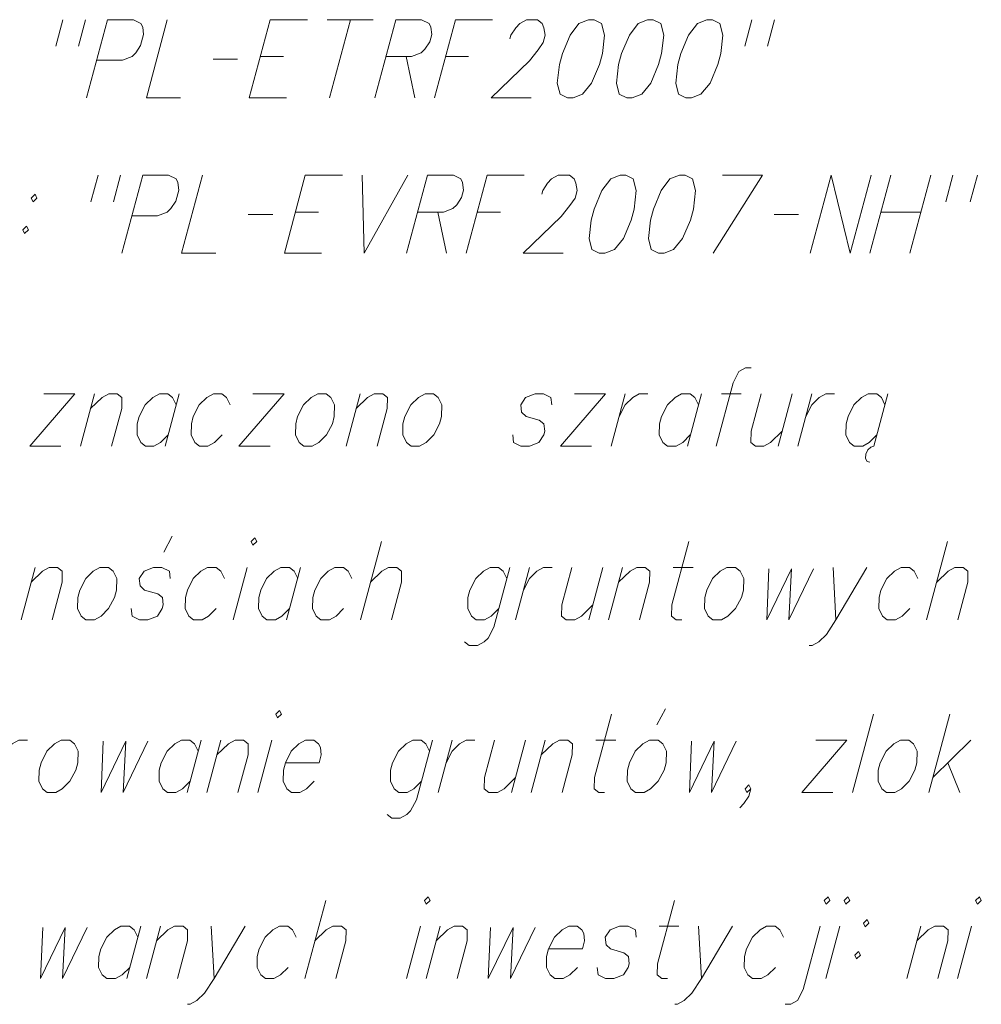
# Model space of a CAD drawing. Header units: metres. Extents: x 5555129 to 5555568, y 5636170 to 5636517.
# Tile 103 of 162: x 5555362 to 5555371, y 5636498 to 5636507. Entities that reach past the tile are written whole.
import ezdxf

# ---------------------------------------------------------------- set-up
doc = ezdxf.new("R2010")
doc.units = ezdxf.units.M
doc.header["$MEASUREMENT"] = 0
doc.layers.add('#RAMKA', color=7, linetype='Continuous', lineweight=18)

# ---------------------------------------------------------------- blocks, each defined once
blk = doc.blocks.new('*U908')
at = {"layer": '#RAMKA', "color": 7, "linetype": 'ByBlock', "lineweight": 18}
blk.add_line((5555362.491, 5636501.9362), (5555362.3674, 5636501.4751), dxfattribs=at)
at = {"layer": '#RAMKA', "color": 7, "linetype": 'ByBlock', "lineweight": 18, "flags": 128}
blk.add_lwpolyline([(5555362.4561, 5636501.806), (5555362.5569, 5636501.9037), (5555362.6154, 5636501.9362), (5555362.69, 5636501.9362), (5555362.731, 5636501.9037), (5555362.7297, 5636501.806), (5555362.641, 5636501.4751)], dxfattribs=at)
blk = doc.blocks.new('*U909')
at = {"layer": '#RAMKA', "color": 7, "linetype": 'ByBlock', "lineweight": 18}
blk.add_line((5555363.6259, 5636502.0718), (5555363.701, 5636502.2129), dxfattribs=at)
at = {"layer": '#RAMKA', "color": 7, "linetype": 'ByBlock', "lineweight": 18, "flags": 128}
blk.add_lwpolyline([(5555363.6836, 5636501.8386), (5555363.6761, 5636501.9037), (5555363.6103, 5636501.9362), (5555363.5356, 5636501.9362), (5555363.4523, 5636501.9037), (5555363.41, 5636501.8386), (5555363.4174, 5636501.7735), (5555363.457, 5636501.7355), (5555363.5726, 5636501.7029), (5555363.6136, 5636501.6704), (5555363.6211, 5636501.6053), (5555363.6123, 5636501.5727), (5555363.57, 5636501.5076), (5555363.4867, 5636501.4751), (5555363.4121, 5636501.4751), (5555363.3462, 5636501.5076), (5555363.3387, 5636501.5727)], dxfattribs=at)
blk = doc.blocks.new('*U910')
at = {"layer": '#RAMKA', "color": 7, "linetype": 'ByBlock', "lineweight": 18}
blk.add_line((5555364.3605, 5636501.9362), (5555364.237, 5636501.4751), dxfattribs=at)
at = {"layer": '#RAMKA', "color": 7, "linetype": 'ByBlock', "lineweight": 18, "flags": 128}
blk.add_lwpolyline([(5555364.3967, 5636502.1641), (5555364.4129, 5636502.1315), (5555364.4465, 5636502.1641), (5555364.4303, 5636502.1966), (5555364.3967, 5636502.1641)], dxfattribs=at)
blk = doc.blocks.new('*U911')
at = {"layer": '#RAMKA', "color": 7, "linetype": 'ByBlock', "lineweight": 18}
blk.add_line((5555364.8331, 5636501.9362), (5555364.7096, 5636501.4751), dxfattribs=at)
at = {"layer": '#RAMKA', "color": 7, "linetype": 'ByBlock', "lineweight": 18, "flags": 128}
blk.add_lwpolyline([(5555364.807, 5636501.8386), (5555364.7747, 5636501.9037), (5555364.7336, 5636501.9362), (5555364.659, 5636501.9362), (5555364.6005, 5636501.9037), (5555364.5334, 5636501.8386), (5555364.4809, 5636501.7355), (5555364.4634, 5636501.6704), (5555364.4621, 5636501.5727), (5555364.4944, 5636501.5076), (5555364.5354, 5636501.4751), (5555364.6101, 5636501.4751), (5555364.6685, 5636501.5076), (5555364.7357, 5636501.5727)], dxfattribs=at)
blk = doc.blocks.new('*U912')
at = {"layer": '#RAMKA', "color": 7, "linetype": 'ByBlock', "lineweight": 18}
blk.add_line((5555365.545, 5636502.1641), (5555365.3604, 5636501.4751), dxfattribs=at)
at = {"layer": '#RAMKA', "color": 7, "linetype": 'ByBlock', "lineweight": 18, "flags": 128}
blk.add_lwpolyline([(5555365.449, 5636501.806), (5555365.5498, 5636501.9037), (5555365.6083, 5636501.9362), (5555365.6829, 5636501.9362), (5555365.7239, 5636501.9037), (5555365.7226, 5636501.806), (5555365.6339, 5636501.4751)], dxfattribs=at)
blk = doc.blocks.new('*U913')
at = {"layer": '#RAMKA', "color": 7, "linetype": 'ByBlock', "lineweight": 18, "flags": 128}
for points in [[(5555366.6778, 5636501.9362), (5555366.5368, 5636501.41), (5555366.4858, 5636501.3123), (5555366.4522, 5636501.2798), (5555366.3937, 5636501.2472), (5555366.3191, 5636501.2472), (5555366.278, 5636501.2798)], [(5555366.6516, 5636501.8386), (5555366.6193, 5636501.9037), (5555366.5783, 5636501.9362), (5555366.5037, 5636501.9362), (5555366.4452, 5636501.9037), (5555366.378, 5636501.8386), (5555366.3255, 5636501.7355), (5555366.3081, 5636501.6704), (5555366.3068, 5636501.5727), (5555366.3391, 5636501.5076), (5555366.3801, 5636501.4751), (5555366.4547, 5636501.4751), (5555366.5132, 5636501.5076), (5555366.5804, 5636501.5727)]]:
    blk.add_lwpolyline(points, dxfattribs=at)
blk = doc.blocks.new('*U914')
at = {"layer": '#RAMKA', "color": 7, "linetype": 'ByBlock', "lineweight": 18}
blk.add_line((5555366.8519, 5636501.9362), (5555366.7283, 5636501.4751), dxfattribs=at)
at = {"layer": '#RAMKA', "color": 7, "linetype": 'ByBlock', "lineweight": 18, "flags": 128}
blk.add_lwpolyline([(5555366.7981, 5636501.7355), (5555366.8506, 5636501.8386), (5555366.9178, 5636501.9037), (5555366.9763, 5636501.9362), (5555367.0509, 5636501.9362)], dxfattribs=at)
blk = doc.blocks.new('*U915')
at = {"layer": '#RAMKA', "color": 7, "linetype": 'ByBlock', "lineweight": 18}
blk.add_line((5555367.4986, 5636501.9362), (5555367.375, 5636501.4751), dxfattribs=at)
at = {"layer": '#RAMKA', "color": 7, "linetype": 'ByBlock', "lineweight": 18, "flags": 128}
blk.add_lwpolyline([(5555367.225, 5636501.9362), (5555367.1363, 5636501.6053), (5555367.135, 5636501.5076), (5555367.176, 5636501.4751), (5555367.2507, 5636501.4751), (5555367.3091, 5636501.5076), (5555367.4099, 5636501.6053)], dxfattribs=at)
blk = doc.blocks.new('*U916')
at = {"layer": '#RAMKA', "color": 7, "linetype": 'ByBlock', "lineweight": 18}
blk.add_line((5555367.6727, 5636501.9362), (5555367.5491, 5636501.4751), dxfattribs=at)
at = {"layer": '#RAMKA', "color": 7, "linetype": 'ByBlock', "lineweight": 18, "flags": 128}
blk.add_lwpolyline([(5555367.6378, 5636501.806), (5555367.7386, 5636501.9037), (5555367.7971, 5636501.9362), (5555367.8717, 5636501.9362), (5555367.9127, 5636501.9037), (5555367.9114, 5636501.806), (5555367.8227, 5636501.4751)], dxfattribs=at)
blk = doc.blocks.new('*U917')
at = {"layer": '#RAMKA', "color": 7, "linetype": 'ByBlock', "lineweight": 18}
blk.add_line((5555368.1204, 5636501.9362), (5555368.2945, 5636501.9362), dxfattribs=at)
at = {"layer": '#RAMKA', "color": 7, "linetype": 'ByBlock', "lineweight": 18, "flags": 128}
blk.add_lwpolyline([(5555368.2561, 5636502.1641), (5555368.1063, 5636501.6053), (5555368.105, 5636501.5076), (5555368.1461, 5636501.4751), (5555368.1958, 5636501.4751)], dxfattribs=at)
blk = doc.blocks.new('*U918')
at = {"layer": '#RAMKA', "color": 7, "linetype": 'ByBlock', "lineweight": 18}
blk.add_line((5555369.529, 5636501.9362), (5555369.5547, 5636501.4751), dxfattribs=at)
at = {"layer": '#RAMKA', "color": 7, "linetype": 'ByBlock', "lineweight": 18, "flags": 128}
blk.add_lwpolyline([(5555369.8275, 5636501.9362), (5555369.5547, 5636501.4751), (5555369.47, 5636501.3449), (5555369.4029, 5636501.2798), (5555369.3444, 5636501.2472), (5555369.3195, 5636501.2472)], dxfattribs=at)
blk = doc.blocks.new('*U919')
at = {"layer": '#RAMKA', "color": 7, "linetype": 'ByBlock', "lineweight": 18}
blk.add_line((5555370.5393, 5636502.1641), (5555370.3547, 5636501.4751), dxfattribs=at)
at = {"layer": '#RAMKA', "color": 7, "linetype": 'ByBlock', "lineweight": 18, "flags": 128}
blk.add_lwpolyline([(5555370.4434, 5636501.806), (5555370.5442, 5636501.9037), (5555370.6026, 5636501.9362), (5555370.6773, 5636501.9362), (5555370.7183, 5636501.9037), (5555370.717, 5636501.806), (5555370.6283, 5636501.4751)], dxfattribs=at)
blk = doc.blocks.new('*U937')
at = {"layer": '#RAMKA', "color": 7, "linetype": 'ByBlock', "lineweight": 18}
blk.add_line((5555362.2242, 5636500.4126), (5555362.1006, 5636499.9514), dxfattribs=at)
at = {"layer": '#RAMKA', "color": 7, "linetype": 'ByBlock', "lineweight": 18, "flags": 128}
blk.add_lwpolyline([(5555362.1704, 5636500.2118), (5555362.2229, 5636500.315), (5555362.2901, 5636500.3801), (5555362.3486, 5636500.4126), (5555362.4232, 5636500.4126)], dxfattribs=at)
blk = doc.blocks.new('*U938')
at = {"layer": '#RAMKA', "color": 7, "linetype": 'ByBlock', "lineweight": 18}
blk.add_line((5555363.9561, 5636500.4126), (5555363.8326, 5636499.9514), dxfattribs=at)
at = {"layer": '#RAMKA', "color": 7, "linetype": 'ByBlock', "lineweight": 18, "flags": 128}
blk.add_lwpolyline([(5555363.93, 5636500.315), (5555363.8977, 5636500.3801), (5555363.8567, 5636500.4126), (5555363.782, 5636500.4126), (5555363.7236, 5636500.3801), (5555363.6564, 5636500.315), (5555363.6039, 5636500.2118), (5555363.5864, 5636500.1467), (5555363.5851, 5636500.0491), (5555363.6174, 5636499.984), (5555363.6585, 5636499.9514), (5555363.7331, 5636499.9514), (5555363.7916, 5636499.984), (5555363.8587, 5636500.0491)], dxfattribs=at)
blk = doc.blocks.new('*U939')
at = {"layer": '#RAMKA', "color": 7, "linetype": 'ByBlock', "lineweight": 18}
blk.add_line((5555364.1303, 5636500.4126), (5555364.0067, 5636499.9514), dxfattribs=at)
at = {"layer": '#RAMKA', "color": 7, "linetype": 'ByBlock', "lineweight": 18, "flags": 128}
blk.add_lwpolyline([(5555364.0954, 5636500.2824), (5555364.1961, 5636500.3801), (5555364.2546, 5636500.4126), (5555364.3292, 5636500.4126), (5555364.3703, 5636500.3801), (5555364.369, 5636500.2824), (5555364.2803, 5636499.9514)], dxfattribs=at)
blk = doc.blocks.new('*U940')
at = {"layer": '#RAMKA', "color": 7, "linetype": 'ByBlock', "lineweight": 18}
blk.add_line((5555364.578, 5636500.4126), (5555364.4544, 5636499.9514), dxfattribs=at)
at = {"layer": '#RAMKA', "color": 7, "linetype": 'ByBlock', "lineweight": 18, "flags": 128}
blk.add_lwpolyline([(5555364.6141, 5636500.6404), (5555364.6303, 5636500.6079), (5555364.6639, 5636500.6404), (5555364.6477, 5636500.673), (5555364.6141, 5636500.6404)], dxfattribs=at)
blk = doc.blocks.new('*U941')
at = {"layer": '#RAMKA', "color": 7, "linetype": 'ByBlock', "lineweight": 18, "flags": 128}
for points in [[(5555365.9957, 5636500.4126), (5555365.8547, 5636499.8864), (5555365.8036, 5636499.7887), (5555365.77, 5636499.7562), (5555365.7116, 5636499.7236), (5555365.637, 5636499.7236), (5555365.5959, 5636499.7562)], [(5555365.9695, 5636500.315), (5555365.9372, 5636500.3801), (5555365.8962, 5636500.4126), (5555365.8216, 5636500.4126), (5555365.7631, 5636500.3801), (5555365.6959, 5636500.315), (5555365.6434, 5636500.2118), (5555365.626, 5636500.1467), (5555365.6247, 5636500.0491), (5555365.657, 5636499.984), (5555365.698, 5636499.9514), (5555365.7726, 5636499.9514), (5555365.8311, 5636499.984), (5555365.8983, 5636500.0491)]]:
    blk.add_lwpolyline(points, dxfattribs=at)
blk = doc.blocks.new('*U942')
at = {"layer": '#RAMKA', "color": 7, "linetype": 'ByBlock', "lineweight": 18}
blk.add_line((5555366.1698, 5636500.4126), (5555366.0462, 5636499.9514), dxfattribs=at)
at = {"layer": '#RAMKA', "color": 7, "linetype": 'ByBlock', "lineweight": 18, "flags": 128}
blk.add_lwpolyline([(5555366.116, 5636500.2118), (5555366.1685, 5636500.315), (5555366.2357, 5636500.3801), (5555366.2942, 5636500.4126), (5555366.3688, 5636500.4126)], dxfattribs=at)
blk = doc.blocks.new('*U943')
at = {"layer": '#RAMKA', "color": 7, "linetype": 'ByBlock', "lineweight": 18}
blk.add_line((5555366.8165, 5636500.4126), (5555366.6929, 5636499.9514), dxfattribs=at)
at = {"layer": '#RAMKA', "color": 7, "linetype": 'ByBlock', "lineweight": 18, "flags": 128}
blk.add_lwpolyline([(5555366.5429, 5636500.4126), (5555366.4542, 5636500.0816), (5555366.4529, 5636499.984), (5555366.4939, 5636499.9514), (5555366.5686, 5636499.9514), (5555366.627, 5636499.984), (5555366.7278, 5636500.0816)], dxfattribs=at)
blk = doc.blocks.new('*U944')
at = {"layer": '#RAMKA', "color": 7, "linetype": 'ByBlock', "lineweight": 18}
blk.add_line((5555366.9906, 5636500.4126), (5555366.867, 5636499.9514), dxfattribs=at)
at = {"layer": '#RAMKA', "color": 7, "linetype": 'ByBlock', "lineweight": 18, "flags": 128}
blk.add_lwpolyline([(5555366.9557, 5636500.2824), (5555367.0565, 5636500.3801), (5555367.115, 5636500.4126), (5555367.1896, 5636500.4126), (5555367.2306, 5636500.3801), (5555367.2293, 5636500.2824), (5555367.1406, 5636499.9514)], dxfattribs=at)
blk = doc.blocks.new('*U945')
at = {"layer": '#RAMKA', "color": 7, "linetype": 'ByBlock', "lineweight": 18}
blk.add_line((5555367.4383, 5636500.4126), (5555367.6124, 5636500.4126), dxfattribs=at)
at = {"layer": '#RAMKA', "color": 7, "linetype": 'ByBlock', "lineweight": 18, "flags": 128}
blk.add_lwpolyline([(5555367.574, 5636500.6404), (5555367.4242, 5636500.0816), (5555367.4229, 5636499.984), (5555367.464, 5636499.9514), (5555367.5137, 5636499.9514)], dxfattribs=at)
blk = doc.blocks.new('*U946')
at = {"layer": '#RAMKA', "color": 7, "linetype": 'ByBlock', "lineweight": 18}
blk.add_line((5555367.9762, 5636500.5482), (5555368.0513, 5636500.6893), dxfattribs=at)
at = {"layer": '#RAMKA', "color": 7, "linetype": 'ByBlock', "lineweight": 18, "flags": 128}
blk.add_lwpolyline([(5555367.9109, 5636500.4126), (5555367.8524, 5636500.3801), (5555367.7852, 5636500.315), (5555367.7327, 5636500.2118), (5555367.7153, 5636500.1467), (5555367.714, 5636500.0491), (5555367.7463, 5636499.984), (5555367.7873, 5636499.9514), (5555367.8619, 5636499.9514), (5555367.9204, 5636499.984), (5555367.9876, 5636500.0491), (5555368.0386, 5636500.1467), (5555368.0561, 5636500.2118), (5555368.0588, 5636500.315), (5555368.0265, 5636500.3801), (5555367.9855, 5636500.4126), (5555367.9109, 5636500.4126)], dxfattribs=at)
blk = doc.blocks.new('*U947')
at = {"layer": '#RAMKA', "color": 7, "linetype": 'ByBlock', "lineweight": 18}
for p, q in [((5555369.6511, 5636500.4126), (5555369.2539, 5636499.9514)), ((5555369.3775, 5636500.4126), (5555369.6511, 5636500.4126)), ((5555369.2539, 5636499.9514), (5555369.5275, 5636499.9514))]:
    blk.add_line(p, q, dxfattribs=at)
blk = doc.blocks.new('*U948')
at = {"layer": '#RAMKA', "color": 7, "linetype": 'ByBlock', "lineweight": 18}
for p, q in [((5555370.5578, 5636500.6404), (5555370.3732, 5636499.9514)), ((5555370.7455, 5636500.4126), (5555370.4081, 5636500.0816)), ((5555370.5425, 5636500.2118), (5555370.6468, 5636499.9514))]:
    blk.add_line(p, q, dxfattribs=at)
blk = doc.blocks.new('*U968')
at = {"layer": '#RAMKA', "color": 7, "linetype": 'ByBlock', "lineweight": 18}
blk.add_line((5555363.4226, 5636498.77), (5555363.2991, 5636498.3089), dxfattribs=at)
at = {"layer": '#RAMKA', "color": 7, "linetype": 'ByBlock', "lineweight": 18, "flags": 128}
blk.add_lwpolyline([(5555363.3965, 5636498.6724), (5555363.3642, 5636498.7375), (5555363.3231, 5636498.77), (5555363.2485, 5636498.77), (5555363.1901, 5636498.7375), (5555363.1229, 5636498.6724), (5555363.0704, 5636498.5693), (5555363.0529, 5636498.5042), (5555363.0516, 5636498.4065), (5555363.0839, 5636498.3414), (5555363.125, 5636498.3089), (5555363.1996, 5636498.3089), (5555363.258, 5636498.3414), (5555363.3252, 5636498.4065)], dxfattribs=at)
blk = doc.blocks.new('*U969')
at = {"layer": '#RAMKA', "color": 7, "linetype": 'ByBlock', "lineweight": 18}
blk.add_line((5555363.5967, 5636498.77), (5555363.4732, 5636498.3089), dxfattribs=at)
at = {"layer": '#RAMKA', "color": 7, "linetype": 'ByBlock', "lineweight": 18, "flags": 128}
blk.add_lwpolyline([(5555363.5619, 5636498.6398), (5555363.6626, 5636498.7375), (5555363.7211, 5636498.77), (5555363.7957, 5636498.77), (5555363.8367, 5636498.7375), (5555363.8355, 5636498.6398), (5555363.7468, 5636498.3089)], dxfattribs=at)
blk = doc.blocks.new('*U970')
at = {"layer": '#RAMKA', "color": 7, "linetype": 'ByBlock', "lineweight": 18}
blk.add_line((5555364.0444, 5636498.77), (5555364.0701, 5636498.3089), dxfattribs=at)
at = {"layer": '#RAMKA', "color": 7, "linetype": 'ByBlock', "lineweight": 18, "flags": 128}
blk.add_lwpolyline([(5555364.3429, 5636498.77), (5555364.0701, 5636498.3089), (5555363.9855, 5636498.1787), (5555363.9183, 5636498.1136), (5555363.8598, 5636498.081), (5555363.835, 5636498.081)], dxfattribs=at)
blk = doc.blocks.new('*U971')
at = {"layer": '#RAMKA', "color": 7, "linetype": 'ByBlock', "lineweight": 18}
blk.add_line((5555365.0548, 5636498.9979), (5555364.8701, 5636498.3089), dxfattribs=at)
at = {"layer": '#RAMKA', "color": 7, "linetype": 'ByBlock', "lineweight": 18, "flags": 128}
blk.add_lwpolyline([(5555364.9588, 5636498.6398), (5555365.0596, 5636498.7375), (5555365.1181, 5636498.77), (5555365.1927, 5636498.77), (5555365.2337, 5636498.7375), (5555365.2324, 5636498.6398), (5555365.1437, 5636498.3089)], dxfattribs=at)
blk = doc.blocks.new('*U972')
at = {"layer": '#RAMKA', "color": 7, "linetype": 'ByBlock', "lineweight": 18}
blk.add_line((5555365.8891, 5636498.77), (5555365.7656, 5636498.3089), dxfattribs=at)
at = {"layer": '#RAMKA', "color": 7, "linetype": 'ByBlock', "lineweight": 18, "flags": 128}
blk.add_lwpolyline([(5555365.9253, 5636498.9979), (5555365.9415, 5636498.9653), (5555365.975, 5636498.9979), (5555365.9589, 5636499.0304), (5555365.9253, 5636498.9979)], dxfattribs=at)
blk = doc.blocks.new('*U973')
at = {"layer": '#RAMKA', "color": 7, "linetype": 'ByBlock', "lineweight": 18}
blk.add_line((5555366.0632, 5636498.77), (5555365.9397, 5636498.3089), dxfattribs=at)
at = {"layer": '#RAMKA', "color": 7, "linetype": 'ByBlock', "lineweight": 18, "flags": 128}
blk.add_lwpolyline([(5555366.0283, 5636498.6398), (5555366.1291, 5636498.7375), (5555366.1876, 5636498.77), (5555366.2622, 5636498.77), (5555366.3032, 5636498.7375), (5555366.3019, 5636498.6398), (5555366.2133, 5636498.3089)], dxfattribs=at)
blk = doc.blocks.new('*U974')
at = {"layer": '#RAMKA', "color": 7, "linetype": 'ByBlock', "lineweight": 18}
blk.add_line((5555367.9942, 5636498.77), (5555368.1683, 5636498.77), dxfattribs=at)
at = {"layer": '#RAMKA', "color": 7, "linetype": 'ByBlock', "lineweight": 18, "flags": 128}
blk.add_lwpolyline([(5555368.1298, 5636498.9979), (5555367.9801, 5636498.4391), (5555367.9788, 5636498.3414), (5555368.0198, 5636498.3089), (5555368.0696, 5636498.3089)], dxfattribs=at)
blk = doc.blocks.new('*U975')
at = {"layer": '#RAMKA', "color": 7, "linetype": 'ByBlock', "lineweight": 18}
blk.add_line((5555368.3424, 5636498.77), (5555368.368, 5636498.3089), dxfattribs=at)
at = {"layer": '#RAMKA', "color": 7, "linetype": 'ByBlock', "lineweight": 18, "flags": 128}
blk.add_lwpolyline([(5555368.6408, 5636498.77), (5555368.368, 5636498.3089), (5555368.2834, 5636498.1787), (5555368.2162, 5636498.1136), (5555368.1578, 5636498.081), (5555368.1329, 5636498.081)], dxfattribs=at)
blk = doc.blocks.new('*U976')
at = {"layer": '#RAMKA', "color": 7, "linetype": 'ByBlock', "lineweight": 18, "flags": 128}
for points in [[(5555369.4522, 5636498.9979), (5555369.4683, 5636498.9653), (5555369.5019, 5636498.9979), (5555369.4858, 5636499.0304), (5555369.4522, 5636498.9979)], [(5555369.416, 5636498.77), (5555369.2663, 5636498.2112), (5555369.2152, 5636498.1136), (5555369.1568, 5636498.081), (5555369.107, 5636498.081)]]:
    blk.add_lwpolyline(points, dxfattribs=at)
blk = doc.blocks.new('*U977')
at = {"layer": '#RAMKA', "color": 7, "linetype": 'ByBlock', "lineweight": 18}
blk.add_line((5555369.5901, 5636498.77), (5555369.4665, 5636498.3089), dxfattribs=at)
at = {"layer": '#RAMKA', "color": 7, "linetype": 'ByBlock', "lineweight": 18, "flags": 128}
blk.add_lwpolyline([(5555369.6263, 5636498.9979), (5555369.6424, 5636498.9653), (5555369.676, 5636498.9979), (5555369.6599, 5636499.0304), (5555369.6263, 5636498.9979)], dxfattribs=at)
blk = doc.blocks.new('*U978')
at = {"layer": '#RAMKA', "color": 7, "linetype": 'ByBlock', "lineweight": 18, "flags": 128}
for points in [[(5555369.8299, 5636498.8297), (5555369.7963, 5636498.7971), (5555369.8125, 5636498.7646), (5555369.8461, 5636498.7971), (5555369.8299, 5636498.8297)], [(5555369.7544, 5636498.5476), (5555369.7208, 5636498.515), (5555369.7369, 5636498.4825), (5555369.7705, 5636498.515), (5555369.7544, 5636498.5476)]]:
    blk.add_lwpolyline(points, dxfattribs=at)
blk = doc.blocks.new('*U979')
at = {"layer": '#RAMKA', "color": 7, "linetype": 'ByBlock', "lineweight": 18}
blk.add_line((5555370.3031, 5636498.77), (5555370.1795, 5636498.3089), dxfattribs=at)
at = {"layer": '#RAMKA', "color": 7, "linetype": 'ByBlock', "lineweight": 18, "flags": 128}
blk.add_lwpolyline([(5555370.2682, 5636498.6398), (5555370.369, 5636498.7375), (5555370.4274, 5636498.77), (5555370.502, 5636498.77), (5555370.5431, 5636498.7375), (5555370.5418, 5636498.6398), (5555370.4531, 5636498.3089)], dxfattribs=at)
blk = doc.blocks.new('*U980')
at = {"layer": '#RAMKA', "color": 7, "linetype": 'ByBlock', "lineweight": 18}
blk.add_line((5555370.7508, 5636498.77), (5555370.6272, 5636498.3089), dxfattribs=at)
at = {"layer": '#RAMKA', "color": 7, "linetype": 'ByBlock', "lineweight": 18, "flags": 128}
blk.add_lwpolyline([(5555370.7869, 5636498.9979), (5555370.8031, 5636498.9653), (5555370.8367, 5636498.9979), (5555370.8205, 5636499.0304), (5555370.7869, 5636498.9979)], dxfattribs=at)
blk = doc.blocks.new('*U998')
at = {"layer": '#RAMKA', "color": 7, "linetype": 'ByBlock', "lineweight": 18}
for p, q in [((5555362.7367, 5636506.7703), (5555362.6742, 5636506.537)), ((5555362.9357, 5636506.7703), (5555362.8732, 5636506.537))]:
    blk.add_line(p, q, dxfattribs=at)
blk = doc.blocks.new('*U999')
at = {"layer": '#RAMKA', "color": 7, "linetype": 'ByBlock', "lineweight": 18}
blk.add_line((5555363.1305, 5636506.7703), (5555362.9459, 5636506.0813), dxfattribs=at)
at = {"layer": '#RAMKA', "color": 7, "linetype": 'ByBlock', "lineweight": 18, "flags": 128}
blk.add_lwpolyline([(5555363.1305, 5636506.7703), (5555363.3585, 5636506.7703), (5555363.4244, 5636506.7377), (5555363.4405, 5636506.7052), (5555363.448, 5636506.6401), (5555363.4218, 5636506.5424), (5555363.3795, 5636506.4773), (5555363.3459, 5636506.4448), (5555363.2626, 5636506.4122), (5555363.0345, 5636506.4122)], dxfattribs=at)
blk = doc.blocks.new('*U1000')
at = {"layer": '#RAMKA', "color": 7, "linetype": 'ByBlock', "lineweight": 18}
for p, q in [((5555364.5648, 5636506.7703), (5555364.3802, 5636506.0813)), ((5555364.5648, 5636506.7703), (5555364.8923, 5636506.7703)), ((5555364.4776, 5636506.4448), (5555364.6807, 5636506.4448)), ((5555364.3802, 5636506.0813), (5555364.7077, 5636506.0813))]:
    blk.add_line(p, q, dxfattribs=at)
blk = doc.blocks.new('*U1001')
at = {"layer": '#RAMKA', "color": 7, "linetype": 'ByBlock', "lineweight": 18}
for p, q in [((5555365.0663, 5636506.7703), (5555365.4726, 5636506.7703)), ((5555365.2736, 5636506.7703), (5555365.089, 5636506.0813))]:
    blk.add_line(p, q, dxfattribs=at)
blk = doc.blocks.new('*U1002')
at = {"layer": '#RAMKA', "color": 7, "linetype": 'ByBlock', "lineweight": 18}
for p, q in [((5555365.6716, 5636506.7703), (5555365.487, 5636506.0813)), ((5555365.7626, 5636506.4448), (5555365.8394, 5636506.0813))]:
    blk.add_line(p, q, dxfattribs=at)
at = {"layer": '#RAMKA', "color": 7, "linetype": 'ByBlock', "lineweight": 18, "flags": 128}
blk.add_lwpolyline([(5555365.6716, 5636506.7703), (5555365.8996, 5636506.7703), (5555365.9655, 5636506.7377), (5555365.9817, 5636506.7052), (5555365.9891, 5636506.6401), (5555365.9716, 5636506.575), (5555365.9293, 5636506.5099), (5555365.8957, 5636506.4773), (5555365.8124, 5636506.4448), (5555365.5844, 5636506.4448)], dxfattribs=at)
blk = doc.blocks.new('*U1003')
at = {"layer": '#RAMKA', "color": 7, "linetype": 'ByBlock', "lineweight": 18}
for p, q in [((5555366.1981, 5636506.7703), (5555366.0135, 5636506.0813)), ((5555366.1981, 5636506.7703), (5555366.5256, 5636506.7703)), ((5555366.1109, 5636506.4448), (5555366.314, 5636506.4448))]:
    blk.add_line(p, q, dxfattribs=at)
blk = doc.blocks.new('*U1004')
at = {"layer": '#RAMKA', "color": 7, "linetype": 'ByBlock', "lineweight": 18}
for p, q in [((5555368.8139, 5636506.7703), (5555368.7514, 5636506.537)), ((5555369.0128, 5636506.7703), (5555368.9503, 5636506.537))]:
    blk.add_line(p, q, dxfattribs=at)
blk = doc.blocks.new('*U1014')
at = {"layer": '#RAMKA', "color": 7, "linetype": 'ByBlock', "lineweight": 18, "flags": 128}
for points in [[(5555362.4913, 5636505.2292), (5555362.4577, 5636505.1966), (5555362.4738, 5636505.1641), (5555362.5074, 5636505.1966), (5555362.4913, 5636505.2292)], [(5555362.4157, 5636504.9471), (5555362.3821, 5636504.9146), (5555362.3983, 5636504.882), (5555362.4319, 5636504.9146), (5555362.4157, 5636504.9471)]]:
    blk.add_lwpolyline(points, dxfattribs=at)
blk = doc.blocks.new('*U1015')
at = {"layer": '#RAMKA', "color": 7, "linetype": 'ByBlock', "lineweight": 18}
for p, q in [((5555363.0462, 5636505.3974), (5555362.9837, 5636505.1641)), ((5555363.2452, 5636505.3974), (5555363.1827, 5636505.1641))]:
    blk.add_line(p, q, dxfattribs=at)
blk = doc.blocks.new('*U1016')
at = {"layer": '#RAMKA', "color": 7, "linetype": 'ByBlock', "lineweight": 18}
blk.add_line((5555363.44, 5636505.3974), (5555363.2554, 5636504.7084), dxfattribs=at)
at = {"layer": '#RAMKA', "color": 7, "linetype": 'ByBlock', "lineweight": 18, "flags": 128}
blk.add_lwpolyline([(5555363.44, 5636505.3974), (5555363.668, 5636505.3974), (5555363.7339, 5636505.3649), (5555363.7501, 5636505.3323), (5555363.7575, 5636505.2672), (5555363.7313, 5636505.1696), (5555363.689, 5636505.1045), (5555363.6554, 5636505.0719), (5555363.5721, 5636505.0394), (5555363.3441, 5636505.0394)], dxfattribs=at)
blk = doc.blocks.new('*U1017')
at = {"layer": '#RAMKA', "color": 7, "linetype": 'ByBlock', "lineweight": 18}
for p, q in [((5555364.8743, 5636505.3974), (5555364.6897, 5636504.7084)), ((5555364.8743, 5636505.3974), (5555365.2018, 5636505.3974)), ((5555364.7871, 5636505.0719), (5555364.9903, 5636505.0719)), ((5555364.6897, 5636504.7084), (5555365.0172, 5636504.7084))]:
    blk.add_line(p, q, dxfattribs=at)
blk = doc.blocks.new('*U1018')
at = {"layer": '#RAMKA', "color": 7, "linetype": 'ByBlock', "lineweight": 18}
for p in [(5555365.3759, 5636505.3974), (5555365.778, 5636505.3974)]:
    blk.add_line(p, (5555365.3944, 5636504.7084), dxfattribs=at)
blk = doc.blocks.new('*U1019')
at = {"layer": '#RAMKA', "color": 7, "linetype": 'ByBlock', "lineweight": 18}
for p, q in [((5555365.9521, 5636505.3974), (5555365.7675, 5636504.7084)), ((5555366.0432, 5636505.0719), (5555366.1199, 5636504.7084))]:
    blk.add_line(p, q, dxfattribs=at)
at = {"layer": '#RAMKA', "color": 7, "linetype": 'ByBlock', "lineweight": 18, "flags": 128}
blk.add_lwpolyline([(5555365.9521, 5636505.3974), (5555366.1801, 5636505.3974), (5555366.246, 5636505.3649), (5555366.2622, 5636505.3323), (5555366.2696, 5636505.2672), (5555366.2522, 5636505.2021), (5555366.2099, 5636505.137), (5555366.1763, 5636505.1045), (5555366.0929, 5636505.0719), (5555365.8649, 5636505.0719)], dxfattribs=at)
blk = doc.blocks.new('*U1020')
at = {"layer": '#RAMKA', "color": 7, "linetype": 'ByBlock', "lineweight": 18}
for p, q in [((5555366.4786, 5636505.3974), (5555366.294, 5636504.7084)), ((5555366.4786, 5636505.3974), (5555366.8061, 5636505.3974)), ((5555366.3914, 5636505.0719), (5555366.5946, 5636505.0719))]:
    blk.add_line(p, q, dxfattribs=at)
blk = doc.blocks.new('*U1021')
at = {"layer": '#RAMKA', "color": 7, "linetype": 'ByBlock', "lineweight": 18}
for p, q in [((5555368.9078, 5636505.3974), (5555368.4704, 5636504.7084)), ((5555368.5555, 5636505.3974), (5555368.9078, 5636505.3974))]:
    blk.add_line(p, q, dxfattribs=at)
blk = doc.blocks.new('*U1022')
at = {"layer": '#RAMKA', "color": 7, "linetype": 'ByBlock', "lineweight": 18}
for p, q in [((5555370.0396, 5636505.3974), (5555369.8549, 5636504.7084)), ((5555370.392, 5636505.3974), (5555370.2073, 5636504.7084)), ((5555369.9523, 5636505.0719), (5555370.3047, 5636505.0719))]:
    blk.add_line(p, q, dxfattribs=at)
blk = doc.blocks.new('*U1038')
at = {"layer": '#RAMKA', "color": 7, "linetype": 'ByBlock', "lineweight": 18}
for p, q in [((5555362.8419, 5636503.4688), (5555362.4448, 5636503.0076)), ((5555362.5683, 5636503.4688), (5555362.8419, 5636503.4688)), ((5555362.4448, 5636503.0076), (5555362.7184, 5636503.0076))]:
    blk.add_line(p, q, dxfattribs=at)
blk = doc.blocks.new('*U1039')
at = {"layer": '#RAMKA', "color": 7, "linetype": 'ByBlock', "lineweight": 18}
blk.add_line((5555363.016, 5636503.4688), (5555362.8925, 5636503.0076), dxfattribs=at)
at = {"layer": '#RAMKA', "color": 7, "linetype": 'ByBlock', "lineweight": 18, "flags": 128}
blk.add_lwpolyline([(5555362.9812, 5636503.3386), (5555363.0819, 5636503.4362), (5555363.1404, 5636503.4688), (5555363.215, 5636503.4688), (5555363.256, 5636503.4362), (5555363.2547, 5636503.3386), (5555363.1661, 5636503.0076)], dxfattribs=at)
blk = doc.blocks.new('*U1040')
at = {"layer": '#RAMKA', "color": 7, "linetype": 'ByBlock', "lineweight": 18}
blk.add_line((5555363.7622, 5636503.4688), (5555363.6386, 5636503.0076), dxfattribs=at)
at = {"layer": '#RAMKA', "color": 7, "linetype": 'ByBlock', "lineweight": 18, "flags": 128}
blk.add_lwpolyline([(5555363.736, 5636503.3711), (5555363.7037, 5636503.4362), (5555363.6627, 5636503.4688), (5555363.5881, 5636503.4688), (5555363.5296, 5636503.4362), (5555363.4625, 5636503.3711), (5555363.4099, 5636503.268), (5555363.3925, 5636503.2029), (5555363.3912, 5636503.1053), (5555363.4235, 5636503.0402), (5555363.4645, 5636503.0076), (5555363.5392, 5636503.0076), (5555363.5976, 5636503.0402), (5555363.6648, 5636503.1053)], dxfattribs=at)
blk = doc.blocks.new('*U1041')
at = {"layer": '#RAMKA', "color": 7, "linetype": 'ByBlock', "lineweight": 18}
for p, q in [((5555364.6866, 5636503.4688), (5555364.2894, 5636503.0076)), ((5555364.413, 5636503.4688), (5555364.6866, 5636503.4688)), ((5555364.2894, 5636503.0076), (5555364.563, 5636503.0076))]:
    blk.add_line(p, q, dxfattribs=at)
blk = doc.blocks.new('*U1042')
at = {"layer": '#RAMKA', "color": 7, "linetype": 'ByBlock', "lineweight": 18}
blk.add_line((5555365.3582, 5636503.4688), (5555365.2346, 5636503.0076), dxfattribs=at)
at = {"layer": '#RAMKA', "color": 7, "linetype": 'ByBlock', "lineweight": 18, "flags": 128}
blk.add_lwpolyline([(5555365.3233, 5636503.3386), (5555365.4241, 5636503.4362), (5555365.4825, 5636503.4688), (5555365.5571, 5636503.4688), (5555365.5982, 5636503.4362), (5555365.5969, 5636503.3386), (5555365.5082, 5636503.0076)], dxfattribs=at)
blk = doc.blocks.new('*U1043')
at = {"layer": '#RAMKA', "color": 7, "linetype": 'ByBlock', "lineweight": 18}
for p, q in [((5555367.5221, 5636503.4688), (5555367.1249, 5636503.0076)), ((5555367.2485, 5636503.4688), (5555367.5221, 5636503.4688)), ((5555367.1249, 5636503.0076), (5555367.3985, 5636503.0076))]:
    blk.add_line(p, q, dxfattribs=at)
blk = doc.blocks.new('*U1044')
at = {"layer": '#RAMKA', "color": 7, "linetype": 'ByBlock', "lineweight": 18}
blk.add_line((5555367.6962, 5636503.4688), (5555367.5726, 5636503.0076), dxfattribs=at)
at = {"layer": '#RAMKA', "color": 7, "linetype": 'ByBlock', "lineweight": 18, "flags": 128}
blk.add_lwpolyline([(5555367.6424, 5636503.268), (5555367.6949, 5636503.3711), (5555367.7621, 5636503.4362), (5555367.8205, 5636503.4688), (5555367.8952, 5636503.4688)], dxfattribs=at)
blk = doc.blocks.new('*U1045')
at = {"layer": '#RAMKA', "color": 7, "linetype": 'ByBlock', "lineweight": 18}
blk.add_line((5555368.3677, 5636503.4688), (5555368.2442, 5636503.0076), dxfattribs=at)
at = {"layer": '#RAMKA', "color": 7, "linetype": 'ByBlock', "lineweight": 18, "flags": 128}
blk.add_lwpolyline([(5555368.3416, 5636503.3711), (5555368.3093, 5636503.4362), (5555368.2682, 5636503.4688), (5555368.1936, 5636503.4688), (5555368.1352, 5636503.4362), (5555368.068, 5636503.3711), (5555368.0155, 5636503.268), (5555367.998, 5636503.2029), (5555367.9967, 5636503.1053), (5555368.029, 5636503.0402), (5555368.0701, 5636503.0076), (5555368.1447, 5636503.0076), (5555368.2031, 5636503.0402), (5555368.2703, 5636503.1053)], dxfattribs=at)
blk = doc.blocks.new('*U1046')
at = {"layer": '#RAMKA', "color": 7, "linetype": 'ByBlock', "lineweight": 18}
blk.add_line((5555368.546, 5636503.4688), (5555368.7201, 5636503.4688), dxfattribs=at)
at = {"layer": '#RAMKA', "color": 7, "linetype": 'ByBlock', "lineweight": 18, "flags": 128}
blk.add_lwpolyline([(5555368.8061, 5636503.6966), (5555368.7563, 5636503.6966), (5555368.6978, 5636503.6641), (5555368.6468, 5636503.5664), (5555368.4971, 5636503.0076)], dxfattribs=at)
blk = doc.blocks.new('*U1047')
at = {"layer": '#RAMKA', "color": 7, "linetype": 'ByBlock', "lineweight": 18}
blk.add_line((5555369.1678, 5636503.4688), (5555369.0442, 5636503.0076), dxfattribs=at)
at = {"layer": '#RAMKA', "color": 7, "linetype": 'ByBlock', "lineweight": 18, "flags": 128}
blk.add_lwpolyline([(5555368.8942, 5636503.4688), (5555368.8055, 5636503.1378), (5555368.8042, 5636503.0402), (5555368.8452, 5636503.0076), (5555368.9198, 5636503.0076), (5555368.9783, 5636503.0402), (5555369.0791, 5636503.1378)], dxfattribs=at)
blk = doc.blocks.new('*U1048')
at = {"layer": '#RAMKA', "color": 7, "linetype": 'ByBlock', "lineweight": 18}
blk.add_line((5555369.3419, 5636503.4688), (5555369.2183, 5636503.0076), dxfattribs=at)
at = {"layer": '#RAMKA', "color": 7, "linetype": 'ByBlock', "lineweight": 18, "flags": 128}
blk.add_lwpolyline([(5555369.2881, 5636503.268), (5555369.3406, 5636503.3711), (5555369.4078, 5636503.4362), (5555369.4662, 5636503.4688), (5555369.5409, 5636503.4688)], dxfattribs=at)
blk = doc.blocks.new('*U1049')
at = {"layer": '#RAMKA', "color": 7, "linetype": 'ByBlock', "lineweight": 18}
for p, q in [((5555370.0134, 5636503.4688), (5555369.8899, 5636503.0076)), ((5555369.8899, 5636503.0076), (5555369.8621, 5636502.9968)), ((5555369.8171, 5636502.9371), (5555369.8152, 5636502.8991)), ((5555369.8356, 5636502.9751), (5555369.8171, 5636502.9371)), ((5555369.8621, 5636502.9968), (5555369.8356, 5636502.9751)), ((5555369.8152, 5636502.8991), (5555369.8286, 5636502.872)), ((5555369.8286, 5636502.872), (5555369.8521, 5636502.8666))]:
    blk.add_line(p, q, dxfattribs=at)
at = {"layer": '#RAMKA', "color": 7, "linetype": 'ByBlock', "lineweight": 18, "flags": 128}
blk.add_lwpolyline([(5555369.9873, 5636503.3711), (5555369.955, 5636503.4362), (5555369.9139, 5636503.4688), (5555369.8393, 5636503.4688), (5555369.7809, 5636503.4362), (5555369.7137, 5636503.3711), (5555369.6612, 5636503.268), (5555369.6437, 5636503.2029), (5555369.6424, 5636503.1053), (5555369.6747, 5636503.0402), (5555369.7158, 5636503.0076), (5555369.7904, 5636503.0076), (5555369.8488, 5636503.0402), (5555369.916, 5636503.1053)], dxfattribs=at)

msp = doc.modelspace()

# ---------------------------------------------------------------- linework, layer by layer
at = {"layer": '#RAMKA', "color": 7, "linetype": 'Continuous', "lineweight": 18}
for p, q in [((5555364.0614, 5636506.4231), (5555364.277, 5636506.4231)), ((5555370.5868, 5636505.3974), (5555370.5243, 5636505.1641)), ((5555370.8024, 5636505.3974), (5555370.7399, 5636505.1641)), ((5555364.3709, 5636505.0502), (5555364.5865, 5636505.0502)), ((5555369.0097, 5636505.0502), (5555369.2252, 5636505.0502)), ((5555369.8863, 5636500.6404), (5555369.7017, 5636499.9514))]:
    msp.add_line(p, q, dxfattribs=at)
at = {"layer": '#RAMKA', "color": 7, "linetype": 'Continuous', "lineweight": 18, "flags": 128}
for points in [[(5555363.657, 5636506.7703), (5555363.4724, 5636506.0813), (5555363.775, 5636506.0813)], [(5555366.6794, 5636506.6021), (5555366.6882, 5636506.6346), (5555366.7305, 5636506.6997), (5555366.7655, 5636506.7377), (5555366.824, 5636506.7703), (5555366.9235, 5636506.7703), (5555366.9645, 5636506.7377), (5555366.9792, 5636506.6997), (5555366.9908, 5636506.6346), (5555366.9734, 5636506.5695), (5555366.9269, 5636506.5044), (5555366.851, 5636506.4068), (5555366.515, 5636506.0813), (5555366.8674, 5636506.0813)], [(5555367.3713, 5636506.7703), (5555367.2879, 5636506.7377), (5555367.2106, 5636506.6346), (5555367.142, 5636506.4719), (5555367.1158, 5636506.3742), (5555367.0972, 5636506.2115), (5555367.1208, 5636506.1138), (5555367.1866, 5636506.0813), (5555367.2364, 5636506.0813), (5555367.3197, 5636506.1138), (5555367.3998, 5636506.2115), (5555367.4682, 5636506.3742), (5555367.4944, 5636506.4719), (5555367.5131, 5636506.6346), (5555367.4869, 5636506.7377), (5555367.421, 5636506.7703), (5555367.3713, 5636506.7703)], [(5555367.8936, 5636506.7703), (5555367.8102, 5636506.7377), (5555367.7329, 5636506.6346), (5555367.6643, 5636506.4719), (5555367.6382, 5636506.3742), (5555367.6195, 5636506.2115), (5555367.6431, 5636506.1138), (5555367.709, 5636506.0813), (5555367.7587, 5636506.0813), (5555367.8421, 5636506.1138), (5555367.9221, 5636506.2115), (5555367.9906, 5636506.3742), (5555368.0167, 5636506.4719), (5555368.0355, 5636506.6346), (5555368.0092, 5636506.7377), (5555367.9433, 5636506.7703), (5555367.8936, 5636506.7703)], [(5555368.4159, 5636506.7703), (5555368.3326, 5636506.7377), (5555368.2552, 5636506.6346), (5555368.1867, 5636506.4719), (5555368.1605, 5636506.3742), (5555368.1418, 5636506.2115), (5555368.1654, 5636506.1138), (5555368.2313, 5636506.0813), (5555368.281, 5636506.0813), (5555368.3644, 5636506.1138), (5555368.4444, 5636506.2115), (5555368.5129, 5636506.3742), (5555368.539, 5636506.4719), (5555368.5578, 5636506.6346), (5555368.5315, 5636506.7377), (5555368.4657, 5636506.7703), (5555368.4159, 5636506.7703)], [(5555363.9665, 5636505.3974), (5555363.7819, 5636504.7084), (5555364.0845, 5636504.7084)], [(5555366.96, 5636505.2292), (5555366.9687, 5636505.2617), (5555367.011, 5636505.3268), (5555367.0461, 5636505.3649), (5555367.1045, 5636505.3974), (5555367.204, 5636505.3974), (5555367.2451, 5636505.3649), (5555367.2597, 5636505.3268), (5555367.2713, 5636505.2617), (5555367.2539, 5636505.1966), (5555367.2074, 5636505.1316), (5555367.1315, 5636505.0339), (5555366.7956, 5636504.7084), (5555367.148, 5636504.7084)], [(5555367.6518, 5636505.3974), (5555367.5685, 5636505.3649), (5555367.4911, 5636505.2617), (5555367.4225, 5636505.099), (5555367.3964, 5636505.0014), (5555367.3777, 5636504.8386), (5555367.4013, 5636504.741), (5555367.4672, 5636504.7084), (5555367.5169, 5636504.7084), (5555367.6003, 5636504.741), (5555367.6803, 5636504.8386), (5555367.7488, 5636505.0014), (5555367.7749, 5636505.099), (5555367.7937, 5636505.2617), (5555367.7674, 5636505.3649), (5555367.7015, 5636505.3974), (5555367.6518, 5636505.3974)], [(5555368.1741, 5636505.3974), (5555368.0908, 5636505.3649), (5555368.0134, 5636505.2617), (5555367.9449, 5636505.099), (5555367.9187, 5636505.0014), (5555367.9, 5636504.8386), (5555367.9236, 5636504.741), (5555367.9895, 5636504.7084), (5555368.0393, 5636504.7084), (5555368.1226, 5636504.741), (5555368.2026, 5636504.8386), (5555368.2711, 5636505.0014), (5555368.2973, 5636505.099), (5555368.316, 5636505.2617), (5555368.2898, 5636505.3649), (5555368.2239, 5636505.3974), (5555368.1741, 5636505.3974)], [(5555369.3284, 5636504.7084), (5555369.5131, 5636505.3974), (5555369.6808, 5636504.7084), (5555369.8655, 5636505.3974)], [(5555364.2128, 5636503.3711), (5555364.1805, 5636503.4362), (5555364.1395, 5636503.4688), (5555364.0649, 5636503.4688), (5555364.0064, 5636503.4362), (5555363.9392, 5636503.3711), (5555363.8867, 5636503.268), (5555363.8693, 5636503.2029), (5555363.868, 5636503.1053), (5555363.9003, 5636503.0402), (5555363.9413, 5636503.0076), (5555364.0159, 5636503.0076), (5555364.0744, 5636503.0402), (5555364.1416, 5636503.1053)], [(5555364.9851, 5636503.4688), (5555364.9266, 5636503.4362), (5555364.8594, 5636503.3711), (5555364.8069, 5636503.268), (5555364.7895, 5636503.2029), (5555364.7882, 5636503.1053), (5555364.8205, 5636503.0402), (5555364.8615, 5636503.0076), (5555364.9361, 5636503.0076), (5555364.9946, 5636503.0402), (5555365.0618, 5636503.1053), (5555365.1128, 5636503.2029), (5555365.1303, 5636503.268), (5555365.133, 5636503.3711), (5555365.1007, 5636503.4362), (5555365.0597, 5636503.4688), (5555364.9851, 5636503.4688)], [(5555365.9302, 5636503.4688), (5555365.8718, 5636503.4362), (5555365.8046, 5636503.3711), (5555365.7521, 5636503.268), (5555365.7346, 5636503.2029), (5555365.7333, 5636503.1053), (5555365.7656, 5636503.0402), (5555365.8067, 5636503.0076), (5555365.8813, 5636503.0076), (5555365.9398, 5636503.0402), (5555366.0069, 5636503.1053), (5555366.058, 5636503.2029), (5555366.0754, 5636503.268), (5555366.0782, 5636503.3711), (5555366.0459, 5636503.4362), (5555366.0049, 5636503.4688), (5555365.9302, 5636503.4688)], [(5555367.0482, 5636503.3711), (5555367.0408, 5636503.4362), (5555366.9749, 5636503.4688), (5555366.9003, 5636503.4688), (5555366.8169, 5636503.4362), (5555366.7746, 5636503.3711), (5555366.782, 5636503.306), (5555366.8216, 5636503.268), (5555366.9372, 5636503.2355), (5555366.9783, 5636503.2029), (5555366.9857, 5636503.1378), (5555366.977, 5636503.1053), (5555366.9347, 5636503.0402), (5555366.8513, 5636503.0076), (5555366.7767, 5636503.0076), (5555366.7108, 5636503.0402), (5555366.7034, 5636503.1053)], [(5555363.0631, 5636501.9362), (5555363.0046, 5636501.9037), (5555362.9374, 5636501.8386), (5555362.8849, 5636501.7355), (5555362.8675, 5636501.6704), (5555362.8662, 5636501.5727), (5555362.8985, 5636501.5076), (5555362.9395, 5636501.4751), (5555363.0141, 5636501.4751), (5555363.0726, 5636501.5076), (5555363.1398, 5636501.5727), (5555363.1908, 5636501.6704), (5555363.2082, 5636501.7355), (5555363.211, 5636501.8386), (5555363.1787, 5636501.9037), (5555363.1377, 5636501.9362), (5555363.0631, 5636501.9362)], [(5555364.1603, 5636501.8386), (5555364.128, 5636501.9037), (5555364.087, 5636501.9362), (5555364.0124, 5636501.9362), (5555363.9539, 5636501.9037), (5555363.8867, 5636501.8386), (5555363.8342, 5636501.7355), (5555363.8168, 5636501.6704), (5555363.8155, 5636501.5727), (5555363.8478, 5636501.5076), (5555363.8888, 5636501.4751), (5555363.9634, 5636501.4751), (5555364.0219, 5636501.5076), (5555364.0891, 5636501.5727)], [(5555365.2837, 5636501.8386), (5555365.2514, 5636501.9037), (5555365.2104, 5636501.9362), (5555365.1358, 5636501.9362), (5555365.0773, 5636501.9037), (5555365.0101, 5636501.8386), (5555364.9576, 5636501.7355), (5555364.9402, 5636501.6704), (5555364.9389, 5636501.5727), (5555364.9712, 5636501.5076), (5555365.0122, 5636501.4751), (5555365.0868, 5636501.4751), (5555365.1453, 5636501.5076), (5555365.2125, 5636501.5727)], [(5555368.593, 5636501.9362), (5555368.5345, 5636501.9037), (5555368.4673, 5636501.8386), (5555368.4148, 5636501.7355), (5555368.3974, 5636501.6704), (5555368.3961, 5636501.5727), (5555368.4284, 5636501.5076), (5555368.4694, 5636501.4751), (5555368.544, 5636501.4751), (5555368.6025, 5636501.5076), (5555368.6697, 5636501.5727), (5555368.7207, 5636501.6704), (5555368.7382, 5636501.7355), (5555368.7409, 5636501.8386), (5555368.7086, 5636501.9037), (5555368.6676, 5636501.9362), (5555368.593, 5636501.9362)], [(5555368.9632, 5636501.9255), (5555368.9437, 5636501.4751), (5555369.1617, 5636501.9255), (5555369.1381, 5636501.4751), (5555369.356, 5636501.9255)], [(5555370.2781, 5636501.8386), (5555370.2458, 5636501.9037), (5555370.2047, 5636501.9362), (5555370.1301, 5636501.9362), (5555370.0717, 5636501.9037), (5555370.0045, 5636501.8386), (5555369.952, 5636501.7355), (5555369.9345, 5636501.6704), (5555369.9332, 5636501.5727), (5555369.9655, 5636501.5076), (5555370.0066, 5636501.4751), (5555370.0812, 5636501.4751), (5555370.1396, 5636501.5076), (5555370.2068, 5636501.5727)], [(5555362.7216, 5636500.4126), (5555362.6632, 5636500.3801), (5555362.596, 5636500.315), (5555362.5435, 5636500.2118), (5555362.526, 5636500.1467), (5555362.5248, 5636500.0491), (5555362.5571, 5636499.984), (5555362.5981, 5636499.9514), (5555362.6727, 5636499.9514), (5555362.7312, 5636499.984), (5555362.7984, 5636500.0491), (5555362.8494, 5636500.1467), (5555362.8668, 5636500.2118), (5555362.8696, 5636500.315), (5555362.8373, 5636500.3801), (5555362.7963, 5636500.4126), (5555362.7216, 5636500.4126)], [(5555363.0919, 5636500.4019), (5555363.0724, 5636499.9514), (5555363.2903, 5636500.4019), (5555363.2668, 5636499.9514), (5555363.4847, 5636500.4019)], [(5555364.6983, 5636500.2118), (5555364.9967, 5636500.2118), (5555365.0156, 5636500.2824), (5555365.0082, 5636500.3475), (5555364.9921, 5636500.3801), (5555364.951, 5636500.4126), (5555364.8764, 5636500.4126), (5555364.818, 5636500.3801), (5555364.7508, 5636500.315), (5555364.6983, 5636500.2118), (5555364.6808, 5636500.1467), (5555364.6795, 5636500.0491), (5555364.7118, 5636499.984), (5555364.7529, 5636499.9514), (5555364.8275, 5636499.9514), (5555364.8859, 5636499.984), (5555364.9531, 5636500.0491)], [(5555368.2811, 5636500.4019), (5555368.2616, 5636499.9514), (5555368.4796, 5636500.4019), (5555368.456, 5636499.9514), (5555368.6739, 5636500.4019)], [(5555370.1237, 5636500.4126), (5555370.0652, 5636500.3801), (5555369.998, 5636500.315), (5555369.9455, 5636500.2118), (5555369.9281, 5636500.1467), (5555369.9268, 5636500.0491), (5555369.9591, 5636499.984), (5555370.0001, 5636499.9514), (5555370.0747, 5636499.9514), (5555370.1332, 5636499.984), (5555370.2004, 5636500.0491), (5555370.2514, 5636500.1467), (5555370.2689, 5636500.2118), (5555370.2716, 5636500.315), (5555370.2393, 5636500.3801), (5555370.1983, 5636500.4126), (5555370.1237, 5636500.4126)], [(5555368.8026, 5636499.984), (5555368.769, 5636499.9514), (5555368.7528, 5636499.984), (5555368.7864, 5636500.0165), (5555368.8026, 5636499.984), (5555368.7851, 5636499.9189), (5555368.7428, 5636499.8538), (5555368.7077, 5636499.8158)], [(5555362.5584, 5636498.7594), (5555362.5389, 5636498.3089), (5555362.7568, 5636498.7594), (5555362.7333, 5636498.3089), (5555362.9512, 5636498.7594)], [(5555364.7935, 5636498.6724), (5555364.7612, 5636498.7375), (5555364.7202, 5636498.77), (5555364.6456, 5636498.77), (5555364.5871, 5636498.7375), (5555364.5199, 5636498.6724), (5555364.4674, 5636498.5693), (5555364.45, 5636498.5042), (5555364.4487, 5636498.4065), (5555364.481, 5636498.3414), (5555364.522, 5636498.3089), (5555364.5966, 5636498.3089), (5555364.6551, 5636498.3414), (5555364.7223, 5636498.4065)], [(5555366.5081, 5636498.7594), (5555366.4886, 5636498.3089), (5555366.7065, 5636498.7594), (5555366.683, 5636498.3089), (5555366.9009, 5636498.7594)], [(5555367.0201, 5636498.5693), (5555367.3186, 5636498.5693), (5555367.3375, 5636498.6398), (5555367.33, 5636498.7049), (5555367.3139, 5636498.7375), (5555367.2729, 5636498.77), (5555367.1982, 5636498.77), (5555367.1398, 5636498.7375), (5555367.0726, 5636498.6724), (5555367.0201, 5636498.5693), (5555367.0026, 5636498.5042), (5555367.0013, 5636498.4065), (5555367.0336, 5636498.3414), (5555367.0747, 5636498.3089), (5555367.1493, 5636498.3089), (5555367.2078, 5636498.3414), (5555367.2749, 5636498.4065)], [(5555367.7939, 5636498.6724), (5555367.7865, 5636498.7375), (5555367.7206, 5636498.77), (5555367.6459, 5636498.77), (5555367.5626, 5636498.7375), (5555367.5203, 5636498.6724), (5555367.5277, 5636498.6073), (5555367.5673, 5636498.5693), (5555367.6829, 5636498.5367), (5555367.7239, 5636498.5042), (5555367.7314, 5636498.4391), (5555367.7226, 5636498.4065), (5555367.6803, 5636498.3414), (5555367.597, 5636498.3089), (5555367.5224, 5636498.3089), (5555367.4565, 5636498.3414), (5555367.4491, 5636498.4065)], [(5555369.0914, 5636498.6724), (5555369.0591, 5636498.7375), (5555369.0181, 5636498.77), (5555368.9435, 5636498.77), (5555368.885, 5636498.7375), (5555368.8178, 5636498.6724), (5555368.7653, 5636498.5693), (5555368.7479, 5636498.5042), (5555368.7466, 5636498.4065), (5555368.7789, 5636498.3414), (5555368.8199, 5636498.3089), (5555368.8945, 5636498.3089), (5555368.953, 5636498.3414), (5555369.0202, 5636498.4065)]]:
    msp.add_lwpolyline(points, dxfattribs=at)

# ---------------------------------------------------------------- block references
at = {"layer": '#RAMKA', "color": 7, "linetype": 'Continuous', "lineweight": 18}
for name in ['*U998', '*U999', '*U1000', '*U1001', '*U1002', '*U1003', '*U1004', '*U1015', '*U1016', '*U1017', '*U1018', '*U1019', '*U1020', '*U1021', '*U1022', '*U1014', '*U1046', '*U1038', '*U1039', '*U1040', '*U1041', '*U1042', '*U1043', '*U1044', '*U1045', '*U1047', '*U1048', '*U1049', '*U909', '*U910', '*U912', '*U917', '*U919', '*U908', '*U911', '*U913', '*U914', '*U915', '*U916', '*U918', '*U940', '*U946', '*U945', '*U948', '*U937', '*U938', '*U939', '*U941', '*U942', '*U943', '*U944', '*U947', '*U972', '*U976', '*U977', '*U980', '*U971', '*U974', '*U968', '*U969', '*U970', '*U973', '*U975', '*U978', '*U979']:
    msp.add_blockref(name, (0, 0), dxfattribs=at)

doc.saveas('drawing.dxf')
